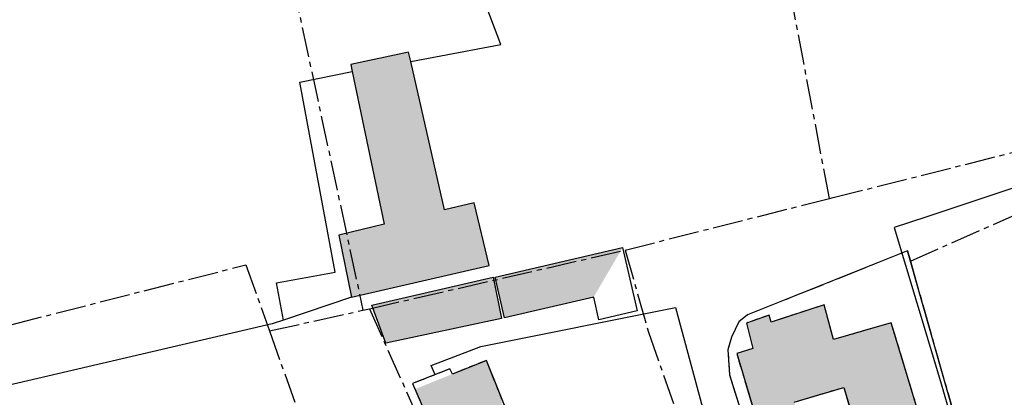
# Model space of a CAD drawing. Header units: metres. Extents: x 189938 to 192675, y 307646 to 311153.
# Tile 77 of 100: x 191247 to 191340, y 309552 to 309588. Entities that reach past the tile are written whole.
import ezdxf

# ---------------------------------------------------------------- set-up
doc = ezdxf.new("R2010")
doc.units = ezdxf.units.M
doc.linetypes.add('1-200 CENTER', pattern=[4.28625, 2.8575, -0.47625, 0.47625, -0.47625])
for name, color, linetype in [('PH-BEST-BEBOUWING', 1, 'Continuous'), ('PH-BEST-BEBOUWING-ARCERING', 253, 'Continuous'), ('PH-BEST-KADASTRALE-GRENS', 240, '1-200 CENTER'), ('PH-BEST-KANTVERHARDING', 252, 'Continuous'), ('PH-BEST-KL-DATA_KPN', 12, '1-200 TELEFONIE-KPN'), ('PH-BEST-KL-DATA_ZIGGO BV', 12, '1-200 ZIGGO')]:
    doc.layers.add(name, color=color, linetype=linetype)
doc.styles.add('ROMANS', font='romans.shx')
doc.linetypes.add('1-200 TELEFONIE-KPN', pattern='A,1.5,-0.6,["KPN",ROMANS,S=0.24,R=0,X=-0.5,Y=-0.12],-0.3', length=2.4)
doc.linetypes.add('1-200 ZIGGO', pattern='A,1.5,-0.6,["ZIGGO",ROMANS,S=0.24,R=0,X=-0.5,Y=-0.12],-0.65', length=2.75)

msp = doc.modelspace()

# ---------------------------------------------------------------- hatches: boundary and pattern name
at = {"layer": 'PH-BEST-BEBOUWING-ARCERING'}
h = msp.add_hatch(color=256, dxfattribs=at)
h.dxf.hatch_style = 1
h.paths.add_polyline_path([(191278.036, 309561.909), (191291.019, 309564.911), (191289.599, 309570.823), (191286.795, 309570.154), (191283.422, 309585.028), (191277.96, 309583.843), (191281.114, 309568.797), (191276.828, 309567.774)])
h = msp.add_hatch(color=256, dxfattribs=at)
h.dxf.hatch_style = 1
h.paths.add_polyline_path([(191291.579, 309563.801), (191292.469, 309559.974), (191300.864, 309561.927), (191303.588, 309566.594)])
h = msp.add_hatch(color=256, dxfattribs=at)
h.dxf.hatch_style = 1
h.paths.add_polyline_path([(191292.169, 309559.92), (191291.383, 309563.816), (191279.936, 309561.168), (191281.283, 309557.589)])
h = msp.add_hatch(color=256, dxfattribs=at)
h.dxf.hatch_style = 1
h.paths.add_polyline_path([(191322.578, 309561.211), (191317.609, 309559.56), (191317.417, 309560.216), (191315.264, 309559.468), (191315.871, 309557.065), (191314.347, 309556.609), (191316.054, 309550.906), (191316.324, 309550.987), (191317.929, 309545.282), (191321.383, 309546.356), (191319.769, 309552.018), (191324.431, 309553.413), (191326.257, 309547.362), (191332.059, 309549.113), (191330.614, 309553.9), (191328.923, 309559.502), (191323.457, 309557.915)])
h = msp.add_hatch(color=256, dxfattribs=at)
h.dxf.hatch_style = 1
h.paths.add_polyline_path([(191286.414, 309547.683), (191287.65, 309544.913), (191289.687, 309540.347), (191294.85, 309542.651), (191294.219, 309544.066), (191294.13, 309544.399), (191294.099, 309544.385), (191293.553, 309545.608), (191292.015, 309552.809), (191290.755, 309555.962), (191284.023, 309553.248)])

# ---------------------------------------------------------------- linework, layer by layer
at = {"layer": 'PH-BEST-BEBOUWING'}
msp.add_line((191330.614, 309553.9), (191328.923, 309559.502), dxfattribs=at)
for points in [[(191283.623, 309584.141), (191283.422, 309585.028), (191277.96, 309583.843), (191278.099, 309583.181)], [(191278.036, 309561.909), (191291.019, 309564.911), (191289.599, 309570.823), (191286.795, 309570.154), (191283.623, 309584.141)], [(191278.099, 309583.181), (191281.114, 309568.797), (191276.828, 309567.774), (191278.036, 309561.909)], [(191303.588, 309566.594), (191304.977, 309560.624), (191301.363, 309559.783), (191300.864, 309561.927), (191292.469, 309559.974), (191291.579, 309563.801), (191303.588, 309566.594)], [(191292.169, 309559.92), (191281.283, 309557.589), (191279.936, 309561.168), (191291.383, 309563.816), (191292.169, 309559.92)], [(191328.923, 309559.502), (191323.457, 309557.915), (191322.578, 309561.211), (191317.609, 309559.56), (191317.417, 309560.216), (191315.264, 309559.468), (191315.871, 309557.065)], [(191315.871, 309557.065), (191314.347, 309556.609), (191316.054, 309550.906), (191316.324, 309550.987)], [(191292.552, 309550.296), (191292.952, 309550.466), (191290.755, 309555.962), (191287.56, 309554.674), (191287.302, 309555.148), (191283.8, 309553.766), (191286.414, 309547.683)], [(191319.769, 309552.018), (191324.431, 309553.413), (191326.257, 309547.362), (191332.059, 309549.113), (191330.614, 309553.9)]]:
    msp.add_lwpolyline(points, dxfattribs=at)
at = {"layer": 'PH-BEST-KADASTRALE-GRENS'}
for p, q in [((191323.09, 309571.217), (191305.45, 309664.525)), ((191264.376, 309629.265), (191279.116, 309560.69)), ((191323.431, 309571.303), (191343.786, 309576.428)), ((191323.09, 309571.217), (191323.431, 309571.303)), ((191303.824, 309566.359), (191323.09, 309571.217)), ((191303.824, 309566.359), (191306.028, 309558.621)), ((191330.44, 309566.283), (191330.717, 309565.312)), ((191233.582, 309556.174), (191268.086, 309564.97)), ((191268.086, 309564.97), (191270.3, 309558.741)), ((191330.717, 309565.312), (191337.11, 309542.887)), ((191270.3, 309558.741), (191279.116, 309560.69)), ((191279.116, 309560.69), (191279.727, 309560.83)), ((191279.727, 309560.83), (191289.832, 309538.181)), ((191330.614, 309553.9), (191328.923, 309559.502)), ((191270.3, 309558.741), (191286.943, 309511.907)), ((191306.028, 309558.621), (191310.546, 309545.762))]:
    msp.add_line(p, q, dxfattribs=at)
at = {"layer": 'PH-BEST-KADASTRALE-GRENS', "flags": 128}
for points in [[(191330.717, 309565.312), (191365.776, 309580.823), (191369.152, 309583.642), (191372.881, 309590.24), (191372.899, 309590.272), (191374.113, 309592.419), (191374.379, 309592.639), (191381.293, 309600.068), (191385.648, 309604.748)], [(191279.727, 309560.83), (191280.001, 309560.893), (191303.824, 309566.359)], [(191330.44, 309566.283), (191315.366, 309560.241), (191314.537, 309559.582), (191313.847, 309558.143), (191313.511, 309556.963), (191313.668, 309554.599), (191317.943, 309540.997), (191318.014, 309540.808)], [(191328.923, 309559.502), (191323.457, 309557.915), (191322.578, 309561.211), (191317.609, 309559.56), (191317.417, 309560.216), (191315.264, 309559.468), (191315.871, 309557.065)], [(191315.871, 309557.065), (191314.347, 309556.609), (191316.054, 309550.906), (191316.324, 309550.987)], [(191292.552, 309550.296), (191292.952, 309550.466), (191290.755, 309555.962), (191287.56, 309554.674), (191287.302, 309555.148), (191283.8, 309553.766), (191286.414, 309547.683)], [(191319.769, 309552.018), (191324.431, 309553.413), (191326.257, 309547.362), (191332.059, 309549.113), (191330.614, 309553.9)]]:
    msp.add_lwpolyline(points, dxfattribs=at)
at = {"layer": 'PH-BEST-KANTVERHARDING', "color": 8}
msp.add_line((191278.036, 309561.909), (191271.611, 309559.76), dxfattribs=at)
for points in [[(191283.623, 309584.141), (191292.12, 309585.755), (191281.11, 309614.775), (191280.9, 309619.469)], [(191271.611, 309559.76), (191270.963, 309563.271), (191276.507, 309564.292), (191273.173, 309582.188), (191278.099, 309583.181)], [(191340.987, 309529.288), (191330.44, 309566.283), (191315.366, 309560.241), (191314.537, 309559.582), (191313.847, 309558.143), (191313.511, 309556.963), (191313.668, 309554.599), (191317.943, 309540.997), (191318.014, 309540.808)], [(191271.611, 309559.76), (191270.548, 309559.405), (191238.051, 309551.84)]]:
    msp.add_lwpolyline(points, dxfattribs=at)
at = {"layer": 'PH-BEST-KL-DATA_KPN'}
msp.add_lwpolyline([(191368.698, 309575.091), (191367.183, 309574.623), (191365.165, 309580.456), (191332.172, 309569.468), (191329.2, 309568.475), (191333.544, 309553.972), (191338.39, 309537.242), (191342.492, 309523.08), (191342.492, 309523.08), (191342.492, 309523.08)], dxfattribs=at)
at = {"layer": 'PH-BEST-KL-DATA_ZIGGO BV'}
for points in [[(191285.907, 309554.598), (191285.557, 309555.484), (191290.233, 309557.267), (191308.586, 309560.959), (191313.046, 309544.419), (191313.333, 309543.462), (191320.391, 309517.472), (191317.035, 309516.631), (191316.733, 309517.878)], [(191285.907, 309554.598), (191285.557, 309555.484), (191290.233, 309557.267), (191308.586, 309560.959), (191313.046, 309544.419)]]:
    msp.add_lwpolyline(points, dxfattribs=at)

doc.saveas('drawing.dxf')
